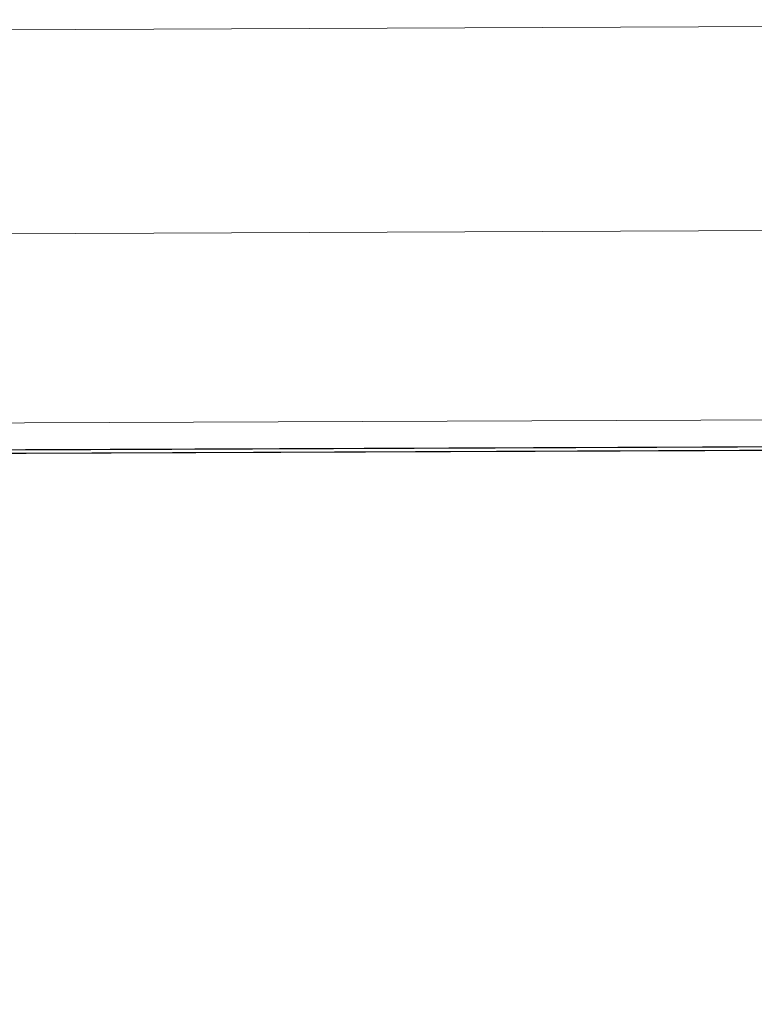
# Model space of a CAD drawing. Header units: millimetres. Extents: x 21148.2 to 21239.2, y 30135 to 30201.8.
# Tile 183 of 189: x 21217.4 to 21218.1, y 30173.5 to 30174.5. Entities that reach past the tile are written whole.
import ezdxf

# ---------------------------------------------------------------- set-up
doc = ezdxf.new("R2010")
doc.units = ezdxf.units.MM
for name, color, linetype, lineweight in [('AR-T1E-20-L1$0$BIAL - T1E - LT - 001 - AR - DWG - 0134 & 138$0$EAST PTB LVL 1-FLOOR CUT-OUTS$0$A-FLOR', 7, 'Continuous', 13), ('AR-T1E-20-L1$0$BIAL - T1E - LT - 001 - AR - DWG - 0134 & 138$0$EAST PTB LVL-1-FACADE$0$Cladding', 7, 'Continuous', 13), ('AR-T1E-20-L1$0$BIAL - T1E - LT - 001 - AR - DWG - 0134 & 138$0$PIER BUILDING-LEVEL 1$0$A-WALL', 7, 'Continuous', 13), ('AR-T1E-20-L1$0$BIAL-T1E-LT-180-AR-DWG-0111(L1-GA)$0$PIER BUILDING-LEVEL 1$0$A-WALL', 7, 'Continuous', 13)]:
    doc.layers.add(name, color=color, linetype=linetype, lineweight=lineweight)

msp = doc.modelspace()

# ---------------------------------------------------------------- linework, layer by layer
at = {"layer": 'AR-T1E-20-L1$0$BIAL - T1E - LT - 001 - AR - DWG - 0134 & 138$0$EAST PTB LVL 1-FLOOR CUT-OUTS$0$A-FLOR'}
msp.add_lwpolyline([(21239.18571, 30174.38124), (21216.90077, 30174.29181), (21216.93287, 30166.29188), (21216.93287, 30166.29188), (21216.93287, 30166.29188)], dxfattribs=at)
at = {"layer": 'AR-T1E-20-L1$0$BIAL - T1E - LT - 001 - AR - DWG - 0134 & 138$0$EAST PTB LVL-1-FACADE$0$Cladding', "ltscale": 15}
for points in [[(21217.04369, 30174.10687), (21218.78449, 30174.11385)], [(21217.04369, 30174.10687), (21218.78449, 30174.11385)], [(21217.04379, 30174.08037), (21218.7881, 30174.08737), (21218.78799, 30174.11387)], [(21217.04379, 30174.08037), (21218.7881, 30174.08737), (21218.78799, 30174.11387)], [(21217.04379, 30174.08087), (21218.7876, 30174.08786), (21218.78749, 30174.11386)], [(21217.04379, 30174.08087), (21218.7876, 30174.08786), (21218.78749, 30174.11386)], [(21217.04379, 30174.08087), (21218.7876, 30174.08786), (21218.78749, 30174.11386)], [(21217.04379, 30174.08087), (21218.7876, 30174.08786), (21218.78749, 30174.11386)], [(21217.04381, 30174.07687), (21218.79161, 30174.08388), (21218.79149, 30174.11388)], [(21217.04381, 30174.07737), (21218.79111, 30174.08438), (21218.79099, 30174.11388)], [(21217.04381, 30174.07687), (21218.79161, 30174.08388), (21218.79149, 30174.11388)], [(21217.04381, 30174.07737), (21218.79111, 30174.08438), (21218.79099, 30174.11388)]]:
    msp.add_lwpolyline(points, dxfattribs=at)
at = {"layer": 'AR-T1E-20-L1$0$BIAL - T1E - LT - 001 - AR - DWG - 0134 & 138$0$PIER BUILDING-LEVEL 1$0$A-WALL'}
for p, q in [((21222.34992, 30174.51368), (21216.67496, 30174.49091)), ((21224.4007, 30174.32191), (21216.67577, 30174.29091))]:
    msp.add_line(p, q, dxfattribs=at)
at = {"layer": 'AR-T1E-20-L1$0$BIAL-T1E-LT-180-AR-DWG-0111(L1-GA)$0$PIER BUILDING-LEVEL 1$0$A-WALL'}
for p, q in [((21222.34992, 30174.51368), (21216.67496, 30174.49091)), ((21224.4007, 30174.32191), (21216.67577, 30174.29091))]:
    msp.add_line(p, q, dxfattribs=at)

doc.saveas('drawing.dxf')
